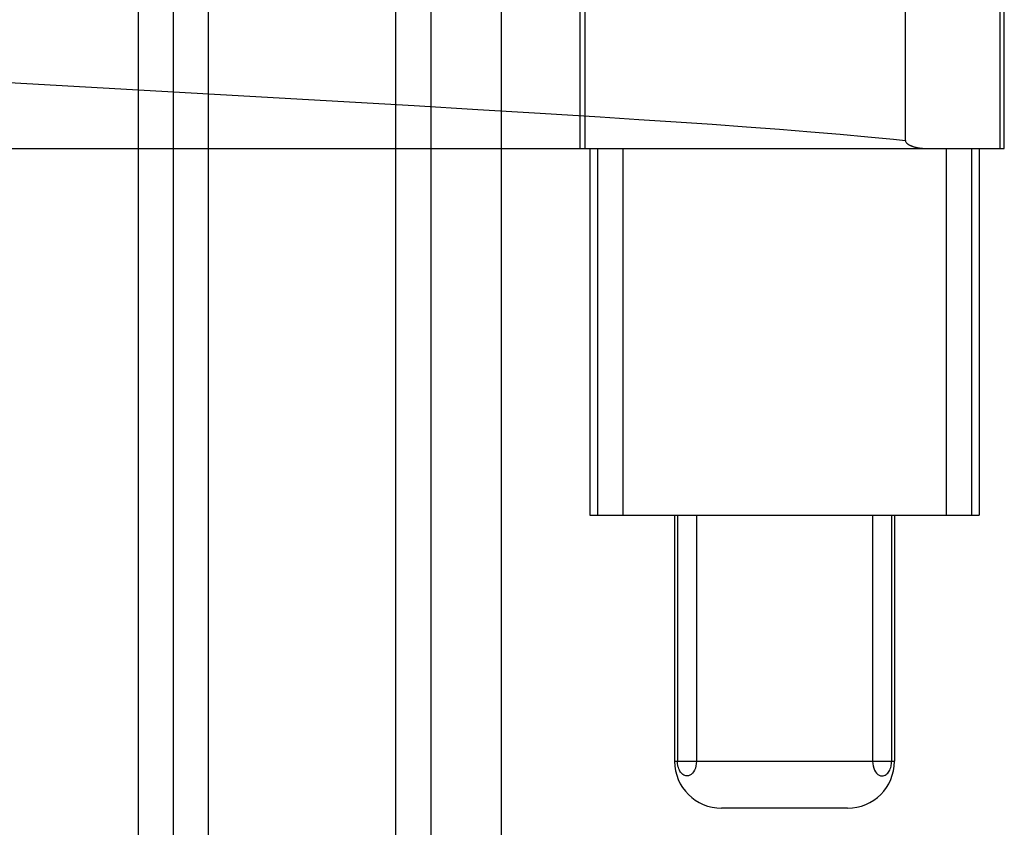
# Model space of a CAD drawing. Header units: inches. Extents: x 0 to 214, y 0 to 139.
# Tile 25 of 147: x 65.32 to 65.74, y 67.1 to 67.445. Entities that reach past the tile are written whole.
import ezdxf

# ---------------------------------------------------------------- set-up
doc = ezdxf.new("R2010")
doc.units = ezdxf.units.IN
doc.header["$LTSCALE"] = 11.786071
doc.header["$MEASUREMENT"] = 0
doc.linetypes.add('HIDDEN', pattern=[0.2, 0.1, -0.1])
doc.layers.add('DEFAULT_2', color=8, linetype='HIDDEN')

msp = doc.modelspace()

# ---------------------------------------------------------------- linework, layer by layer
at = {"layer": 'DEFAULT_2', "color": 8, "linetype": 'HIDDEN'}
for p, q in [((65.37023, 70.07708), (65.37023, 65.07708)), ((65.38523, 70.07708), (65.38523, 65.07708)), ((65.40023, 66.45208), (65.40023, 68.70208)), ((65.48023, 66.45208), (65.48023, 68.70208)), ((65.49523, 66.45208), (65.49523, 68.70208)), ((65.52523, 66.45208), (65.52523, 68.70208)), ((65.55861, 67.76458), (65.55861, 67.38958)), ((65.56092, 67.38958), (65.56092, 67.76458)), ((65.73801, 67.38958), (65.73801, 67.76458)), ((65.73972, 67.38958), (65.73972, 67.76458)), ((65.69754, 67.39301), (65.69754, 67.76115)), ((65.29286, 67.41899), (65.48794, 67.40786)), ((65.48794, 67.40786), (65.51519, 67.40626)), ((65.51519, 67.40626), (65.54172, 67.40467)), ((65.54172, 67.40467), (65.56733, 67.40308)), ((65.56733, 67.40308), (65.5838, 67.40202)), ((65.5838, 67.40202), (65.59974, 67.40096)), ((65.59974, 67.40096), (65.6151, 67.3999)), ((65.6151, 67.3999), (65.62982, 67.39884)), ((65.62982, 67.39884), (65.64386, 67.39778)), ((65.64386, 67.39778), (65.65718, 67.39672)), ((65.65718, 67.39672), (65.66974, 67.39566)), ((65.66974, 67.39566), (65.6815, 67.3946)), ((65.26229, 67.38958), (65.73972, 67.38958)), ((65.56297, 67.38958), (65.56297, 67.23333)), ((65.56618, 67.38958), (65.56618, 67.23333)), ((65.57698, 67.38958), (65.57698, 67.23333)), ((65.71496, 67.38958), (65.71496, 67.23333)), ((65.72577, 67.38958), (65.72577, 67.23333)), ((65.72897, 67.38958), (65.72897, 67.23333)), ((65.56297, 67.23333), (65.72897, 67.23333)), ((65.5991, 67.23333), (65.5991, 67.12833)), ((65.6003, 67.23333), (65.6003, 67.12833)), ((65.6084, 67.23333), (65.6084, 67.12833)), ((65.68354, 67.23333), (65.68354, 67.12833)), ((65.69164, 67.23333), (65.69164, 67.12833)), ((65.69285, 67.23333), (65.69285, 67.12833)), ((65.5991, 67.12833), (65.69285, 67.12833)), ((65.67284, 67.10833), (65.61911, 67.10833))]:
    msp.add_line(p, q, dxfattribs=at)
for points in [[(65.6815, 67.3946), (65.69241, 67.39354), (65.69754, 67.39301)], [(65.69754, 67.39301), (65.69758, 67.39277), (65.69764, 67.39256), (65.69772, 67.39237), (65.69783, 67.39221), (65.69794, 67.39206), (65.69806, 67.39193), (65.69819, 67.39181), (65.69832, 67.39169), (65.69845, 67.39158), (65.69859, 67.39148), (65.69873, 67.39139), (65.69887, 67.3913), (65.69901, 67.39121), (65.69916, 67.39113), (65.69931, 67.39105), (65.69946, 67.39097), (65.69962, 67.39089), (65.69978, 67.39082), (65.69995, 67.39075), (65.70012, 67.39068), (65.7003, 67.39061), (65.70049, 67.39054), (65.70068, 67.39048), (65.70088, 67.39041), (65.70109, 67.39035), (65.70131, 67.39029), (65.70154, 67.39023), (65.70177, 67.39017), (65.70202, 67.39011), (65.70228, 67.39005), (65.70254, 67.39), (65.70282, 67.38994), (65.70311, 67.38989), (65.70342, 67.38985), (65.70373, 67.3898), (65.70406, 67.38976), (65.7044, 67.38972), (65.70475, 67.38969), (65.70512, 67.38966), (65.7055, 67.38963), (65.7059, 67.38961), (65.70631, 67.38959), (65.70674, 67.38958), (65.70719, 67.38958)], [(65.60435, 67.12208), (65.60389, 67.12213), (65.60345, 67.12224), (65.60304, 67.12242), (65.60266, 67.12265), (65.60229, 67.12294), (65.60196, 67.12328), (65.60165, 67.12367), (65.60136, 67.12411), (65.6011, 67.1246), (65.60087, 67.12512), (65.60068, 67.12568), (65.60053, 67.12624), (65.60043, 67.12676), (65.60036, 67.12727), (65.60032, 67.12779), (65.6003, 67.12833)], [(65.6084, 67.12833), (65.60835, 67.1273), (65.6082, 67.12634), (65.60795, 67.12543), (65.60761, 67.1246), (65.6072, 67.12388), (65.60673, 67.12326), (65.6062, 67.12276), (65.60563, 67.1224), (65.60501, 67.12217), (65.60435, 67.12208)], [(65.68354, 67.12833), (65.6836, 67.1273), (65.68375, 67.12634), (65.684, 67.12543), (65.68433, 67.1246), (65.68474, 67.12388), (65.68521, 67.12326), (65.68574, 67.12276), (65.68632, 67.1224), (65.68693, 67.12217), (65.68759, 67.12208)], [(65.68759, 67.12208), (65.68805, 67.12213), (65.68849, 67.12224), (65.6889, 67.12242), (65.68929, 67.12265), (65.68965, 67.12294), (65.68999, 67.12328), (65.6903, 67.12367), (65.69058, 67.12411), (65.69084, 67.1246), (65.69107, 67.12512), (65.69126, 67.12568), (65.69141, 67.12624), (65.69151, 67.12676), (65.69158, 67.12727), (65.69163, 67.12779), (65.69164, 67.12833)]]:
    msp.add_lwpolyline(points, dxfattribs=at)
for centre, start, end in [((65.6191, 67.12833), 180, 270), ((65.67285, 67.12833), 270, 360)]:
    msp.add_arc(centre, 0.02, start, end, dxfattribs=at)

doc.saveas('drawing.dxf')
